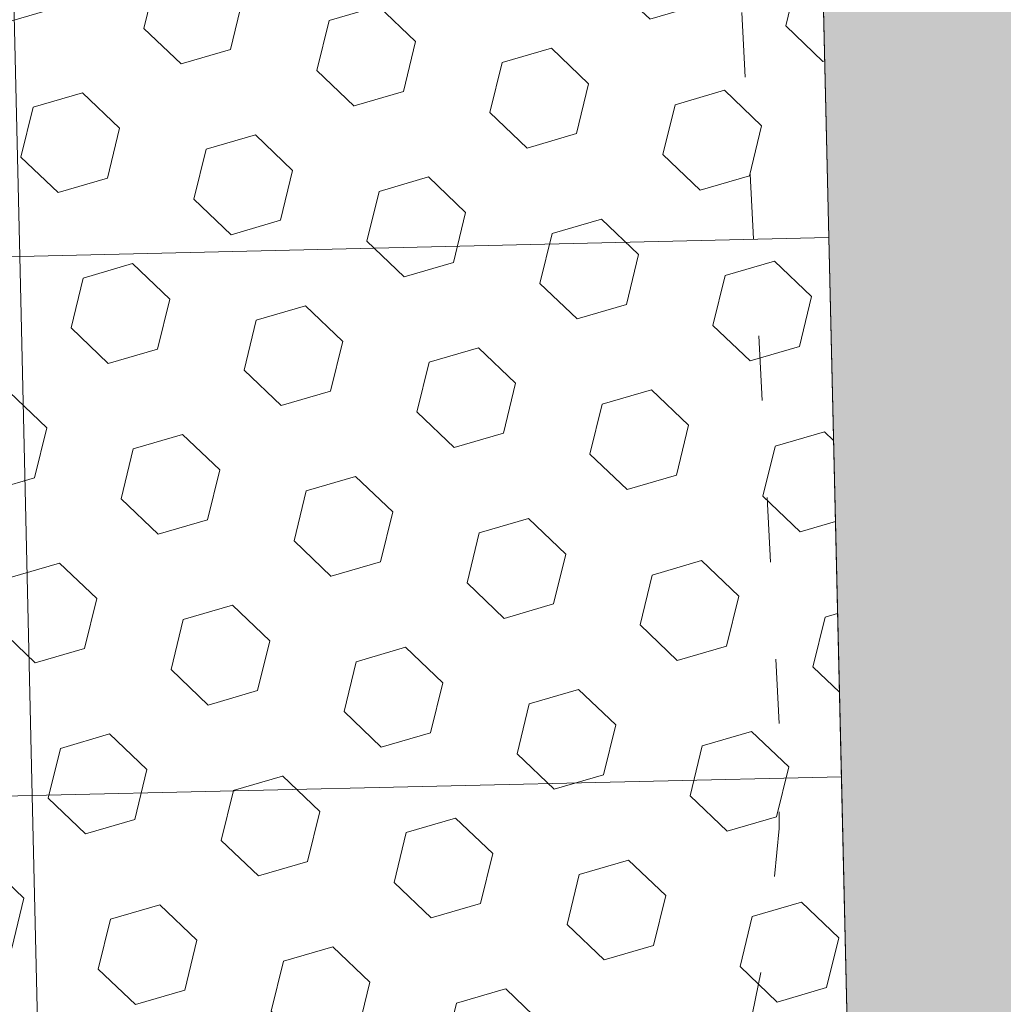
# Model space of a CAD drawing. Header units: millimetres. Extents: x 2943 to 3105, y 1618 to 1828.
# Tile 47 of 81: x 3011.52 to 3013.34, y 1760.83 to 1762.66. Entities that reach past the tile are written whole.
import ezdxf

# ---------------------------------------------------------------- set-up
doc = ezdxf.new("R2010")
doc.units = ezdxf.units.MM
doc.linetypes.add('1.4_0.7', pattern=[2.0999999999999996, 1.4, -0.7])
doc.linetypes.add('ACAD_ISO03W100', pattern=[30, 12, -18])
doc.layers.get('0').update_dxf_attribs({"lineweight": 5})
for name, color, linetype, lineweight in [('1 poly easy', 76, '1.4_0.7', 9), ('1_naw mat', 251, 'Continuous', 5), ('1_strefa', 7, 'ACAD_ISO03W100', 13), ('1_trawa', 94, 'Continuous', 13), ('wymiary', 7, 'Continuous', 9)]:
    doc.layers.add(name, color=color, linetype=linetype, lineweight=lineweight)
picture_1 = doc.add_image_def('image1.jpg', size_in_pixel=(9921, 7015))

msp = doc.modelspace()

# ---------------------------------------------------------------- hatches: boundary and pattern name
at = {"layer": '1 poly easy'}
h = msp.add_hatch(dxfattribs=at)
h.set_pattern_fill('HEX', color=256, scale=0.03, angle=-43.67331461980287)
h.set_pattern_definition([(316.326685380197, (-370.3120942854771, 1244.699119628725), (0.1139247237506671, 0.1193266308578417), [0.09524999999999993, -0.1904999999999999]), (76.3266853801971, (-370.3120942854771, 1244.699119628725), (-0.1603022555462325, 0.03899838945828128), [0.09524999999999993, -0.1904999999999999]), (16.32668538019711, (-370.243201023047, 1244.633345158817), (-0.04637753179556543, 0.158325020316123), [0.09524999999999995, -0.1904999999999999])])
h.paths.add_polyline_path([(3012.951632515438, 1765.252414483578), (3013.091102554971, 1759.254035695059), (3004.093534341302, 1759.044830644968), (3003.9540643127, 1765.043209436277)])
at = {"layer": '1_trawa'}
h = msp.add_hatch(dxfattribs=at)
h.set_pattern_fill('GRASS', color=256, scale=0.02)
h.set_pattern_definition([(90, (0, 0), (-0.3592102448, 0.3592102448), [0.09525, -0.6231704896]), (45, (0, 0), (-0.3592102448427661, 0.3592102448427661), [0.09525, -0.41275]), (135, (0, 0), (-0.3592102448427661, -0.3592102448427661), [0.09525, -0.41275])])
h.paths.add_polyline_path([(3012.951632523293, 1765.252414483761), (3017.56199244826, 1765.359611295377), (3017.858241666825, 1752.618415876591), (3009.991551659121, 1752.435505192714), (3009.834772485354, 1759.178321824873), (3013.091102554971, 1759.254035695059)])
h.paths.add_polyline_path([(3026.86144499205, 1742.346759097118), (3027.103617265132, 1730.399415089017), (3031.68443525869, 1730.693823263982), (3031.425902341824, 1734.716443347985), (3033.509715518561, 1734.716443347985), (3033.509715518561, 1737.883712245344), (3035.671132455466, 1737.883712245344), (3035.671132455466, 1742.346759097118)])
h.paths.add_polyline_path([(3068.050384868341, 1739.214730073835), (3068.181629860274, 1735.378632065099), (3073.504496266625, 1735.378632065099), (3073.504496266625, 1740.445821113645), (3068.008265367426, 1740.445821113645)])

# ---------------------------------------------------------------- linework, layer by layer
msp.add_lwpolyline([(3012.951632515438, 1765.252414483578), (3013.091102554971, 1759.254035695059), (3004.09353434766, 1759.044830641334), (3003.9540643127, 1765.043209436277)], close=True)
at = {"layer": '1_naw mat'}
for points in [[(3013.021367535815, 1762.253225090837), (3011.521772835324, 1762.218357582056), (3011.498527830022, 1763.218087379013), (3012.9981225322, 1763.252954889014)], [(3013.044612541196, 1761.253495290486), (3011.545017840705, 1761.218627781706), (3011.521772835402, 1762.218357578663), (3013.021367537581, 1762.253225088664)], [(3011.545017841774, 1761.218627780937), (3010.045423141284, 1761.183760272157), (3010.022178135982, 1762.183490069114), (3011.52177283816, 1762.218357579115)], [(3013.067857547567, 1760.253765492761), (3011.568262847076, 1760.21889798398), (3011.545017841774, 1761.218627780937), (3013.044612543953, 1761.253495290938)], [(3011.568262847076, 1760.21889798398), (3010.068668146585, 1760.1840304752), (3010.045423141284, 1761.183760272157), (3011.545017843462, 1761.218627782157)]]:
    msp.add_lwpolyline(points, close=True, dxfattribs=at)
at = {"layer": '1_strefa', "color": 0, "ltscale": 0.01}
msp.add_lwpolyline([(3011.859199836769, 1764.269213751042, 0.148341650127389), (3010.754426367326, 1764.542019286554), (3009.766278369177, 1764.49014833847, 0.05241072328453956), (3009.348712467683, 1764.511998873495), (3007.797138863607, 1764.430551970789, 0.02216444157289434), (3007.620739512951, 1764.413428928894, 0.1744606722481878), (3006.38884064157, 1764.785071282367), (3006.305365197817, 1764.780689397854, 0.4142135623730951), (3004.507577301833, 1762.783701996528), (3004.578725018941, 1761.428329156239, 0.4142135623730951), (3006.575712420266, 1759.630541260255), (3006.65918786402, 1759.634923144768, 0.07688089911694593), (3007.227779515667, 1759.753682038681, 0.105141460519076), (3008.049473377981, 1759.623548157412), (3009.601046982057, 1759.704995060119, 0.02155661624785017), (3009.772633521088, 1759.721440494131, 0.1747461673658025), (3011.006222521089, 1759.34854239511), (3011.131503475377, 1759.355118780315, 0.4142135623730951), (3012.92929137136, 1761.352106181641), (3012.858836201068, 1762.694285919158, 0.2623375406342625)], format="xyb", close=True, dxfattribs=at)

# ---------------------------------------------------------------- pictures from other files: only their frames are drawn
at = {"layer": 'wymiary'}
image = msp.add_image(picture_1, insert=(3104.889709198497, 1618.260470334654), size_in_units=(209.99450000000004, 148.48416666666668), rotation=90, dxfattribs=dict(at, fade=54))
image.dxf.flags = 7

doc.saveas('drawing.dxf')
